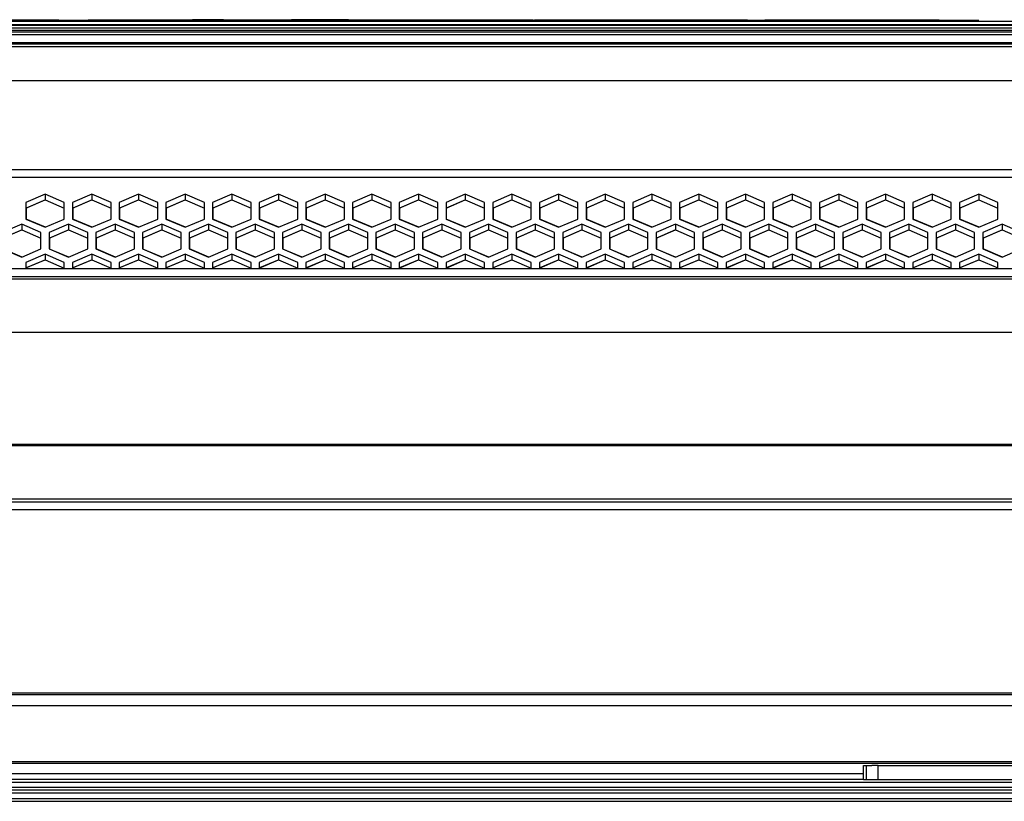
# Model space of a CAD drawing. Header units: millimetres. Extents: x -761 to 834, y -147 to 56.
# Tile 22 of 30: x 397 to 577, y -121 to 22. Entities that reach past the tile are written whole.
import ezdxf

# ---------------------------------------------------------------- set-up
doc = ezdxf.new("R2010")
doc.units = ezdxf.units.MM

# ---------------------------------------------------------------- blocks, each defined once
blk = doc.blocks.new('Gehaeusedeckel-oben__17', base_point=(-583.29, -23.73))
at = {"color": 1, "linetype": 'Continuous'}
for p, q in [((638.89, 16.56), (-566.14, 16.56)), ((646.78, 10.42), (125.45, 10.42)), ((646.78, 10.42), (125.45, 10.42)), ((-583.21, -5.76), (655.96, -5.76)), ((-583.29, -7.17), (656.03, -7.17))]:
    blk.add_line(p, q, dxfattribs=at)
at = {"color": 7, "linetype": 'Continuous'}
for p, q in [((638.89, 16.56), (-566.14, 16.56)), ((401.87, -10.26), (398.37, -11.75)), ((405.37, -11.75), (401.87, -10.26)), ((401.87, -10.26), (401.87, -11.28)), ((410.37, -10.26), (406.87, -11.75)), ((410.37, -10.26), (410.37, -11.28)), ((413.87, -11.75), (410.37, -10.26)), ((418.87, -10.26), (415.37, -11.75)), ((418.87, -10.26), (418.87, -11.28)), ((422.37, -11.75), (418.87, -10.26)), ((427.37, -10.26), (423.87, -11.75)), ((430.87, -11.75), (427.37, -10.26)), ((427.37, -10.26), (427.37, -11.28)), ((435.87, -10.26), (432.37, -11.75)), ((439.37, -11.75), (435.87, -10.26)), ((435.87, -10.26), (435.87, -11.28)), ((444.37, -10.26), (440.87, -11.75)), ((444.37, -10.26), (444.37, -11.28)), ((447.87, -11.75), (444.37, -10.26)), ((452.87, -10.26), (449.37, -11.75)), ((452.87, -10.26), (452.87, -11.28)), ((456.37, -11.75), (452.87, -10.26)), ((461.37, -10.26), (457.87, -11.75)), ((464.87, -11.75), (461.37, -10.26)), ((461.37, -10.26), (461.37, -11.28)), ((469.87, -10.26), (466.37, -11.75)), ((469.87, -10.26), (469.87, -11.28)), ((473.37, -11.75), (469.87, -10.26)), ((478.37, -10.26), (474.87, -11.75)), ((481.87, -11.75), (478.37, -10.26)), ((478.37, -10.26), (478.37, -11.28)), ((486.87, -10.26), (483.37, -11.75)), ((486.87, -10.26), (486.87, -11.28)), ((490.37, -11.75), (486.87, -10.26)), ((495.37, -10.26), (491.87, -11.75)), ((498.87, -11.75), (495.37, -10.26)), ((495.37, -10.26), (495.37, -11.28)), ((503.87, -10.26), (500.37, -11.75)), ((503.87, -10.26), (503.87, -11.28)), ((507.37, -11.75), (503.87, -10.26)), ((512.38, -10.26), (508.88, -11.75)), ((515.88, -11.75), (512.38, -10.26)), ((512.38, -10.26), (512.38, -11.28)), ((520.88, -10.26), (517.38, -11.75)), ((524.38, -11.75), (520.88, -10.26)), ((520.88, -10.26), (520.88, -11.28)), ((529.38, -10.26), (525.88, -11.75)), ((532.88, -11.75), (529.38, -10.26)), ((529.38, -10.26), (529.38, -11.28)), ((537.88, -10.26), (534.38, -11.75)), ((541.38, -11.75), (537.88, -10.26)), ((537.88, -10.26), (537.88, -11.28)), ((546.38, -10.26), (542.88, -11.75)), ((549.88, -11.75), (546.38, -10.26)), ((546.38, -10.26), (546.38, -11.28)), ((554.88, -10.26), (551.38, -11.75)), ((558.38, -11.75), (554.88, -10.26)), ((554.88, -10.26), (554.88, -11.28)), ((563.38, -10.26), (559.88, -11.75)), ((563.38, -10.26), (563.38, -11.28)), ((566.88, -11.75), (563.38, -10.26)), ((571.88, -10.26), (568.38, -11.75)), ((571.88, -10.26), (571.88, -11.28)), ((575.38, -11.75), (571.88, -10.26)), ((398.37, -12.78), (401.87, -11.28)), ((398.37, -11.75), (398.37, -14.76)), ((401.87, -11.28), (405.37, -12.78)), ((405.37, -14.76), (405.37, -11.75)), ((406.87, -12.78), (410.37, -11.28)), ((406.87, -11.75), (406.87, -14.76)), ((410.37, -11.28), (413.87, -12.78)), ((413.87, -14.76), (413.87, -11.75)), ((415.37, -12.78), (418.87, -11.28)), ((415.37, -11.75), (415.37, -14.76)), ((418.87, -11.28), (422.37, -12.78)), ((422.37, -14.76), (422.37, -11.75)), ((423.87, -12.78), (427.37, -11.28)), ((423.87, -11.75), (423.87, -14.76)), ((427.37, -11.28), (430.87, -12.78)), ((430.87, -14.76), (430.87, -11.75)), ((432.37, -12.78), (435.87, -11.28)), ((432.37, -11.75), (432.37, -14.76)), ((435.87, -11.28), (439.37, -12.78)), ((439.37, -14.76), (439.37, -11.75)), ((440.87, -12.78), (444.37, -11.28)), ((440.87, -11.75), (440.87, -14.76)), ((444.37, -11.28), (447.87, -12.78)), ((447.87, -14.76), (447.87, -11.75)), ((449.37, -12.78), (452.87, -11.28)), ((449.37, -11.75), (449.37, -14.76)), ((452.87, -11.28), (456.37, -12.78)), ((456.37, -14.76), (456.37, -11.75)), ((457.87, -12.78), (461.37, -11.28)), ((457.87, -11.75), (457.87, -14.76)), ((461.37, -11.28), (464.87, -12.78)), ((464.87, -14.76), (464.87, -11.75)), ((466.37, -12.78), (469.87, -11.28)), ((466.37, -11.75), (466.37, -14.76)), ((469.87, -11.28), (473.37, -12.78)), ((473.37, -14.76), (473.37, -11.75)), ((474.87, -12.78), (478.37, -11.28)), ((474.87, -11.75), (474.87, -14.76)), ((478.37, -11.28), (481.87, -12.78)), ((481.87, -14.76), (481.87, -11.75)), ((483.37, -12.78), (486.87, -11.28)), ((483.37, -11.75), (483.37, -14.76)), ((486.87, -11.28), (490.37, -12.78)), ((490.37, -14.76), (490.37, -11.75)), ((491.87, -12.78), (495.37, -11.28)), ((491.87, -11.75), (491.87, -14.76)), ((495.37, -11.28), (498.87, -12.78)), ((498.87, -14.76), (498.87, -11.75)), ((500.37, -12.78), (503.87, -11.28)), ((500.37, -11.75), (500.37, -14.76)), ((503.87, -11.28), (507.37, -12.78)), ((507.37, -14.76), (507.37, -11.75)), ((508.88, -12.78), (512.38, -11.28)), ((508.88, -11.75), (508.88, -14.76)), ((512.38, -11.28), (515.88, -12.78)), ((515.88, -14.76), (515.88, -11.75)), ((517.38, -12.78), (520.88, -11.28)), ((517.38, -11.75), (517.38, -14.76)), ((520.88, -11.28), (524.38, -12.78)), ((524.38, -14.76), (524.38, -11.75)), ((525.88, -12.78), (529.38, -11.28)), ((525.88, -11.75), (525.88, -14.76)), ((529.38, -11.28), (532.88, -12.78)), ((532.88, -14.76), (532.88, -11.75)), ((534.38, -12.78), (537.88, -11.28)), ((534.38, -11.75), (534.38, -14.76)), ((537.88, -11.28), (541.38, -12.78)), ((541.38, -14.76), (541.38, -11.75)), ((542.88, -12.78), (546.38, -11.28)), ((542.88, -11.75), (542.88, -14.76)), ((546.38, -11.28), (549.88, -12.78)), ((549.88, -14.76), (549.88, -11.75)), ((551.38, -12.78), (554.88, -11.28)), ((551.38, -11.75), (551.38, -14.76)), ((554.88, -11.28), (558.38, -12.78)), ((558.38, -14.76), (558.38, -11.75)), ((559.88, -12.78), (563.38, -11.28)), ((559.88, -11.75), (559.88, -14.76)), ((563.38, -11.28), (566.88, -12.78)), ((566.88, -14.76), (566.88, -11.75)), ((568.38, -12.78), (571.88, -11.28)), ((568.38, -11.75), (568.38, -14.76)), ((571.88, -11.28), (575.38, -12.78)), ((575.38, -14.76), (575.38, -11.75)), ((397.62, -15.72), (394.12, -17.21)), ((401.12, -17.21), (397.62, -15.72)), ((397.62, -15.72), (397.62, -16.74)), ((398.37, -14.76), (401.87, -16.25)), ((401.87, -16.25), (405.37, -14.76)), ((406.12, -15.72), (402.62, -17.21)), ((406.12, -15.72), (406.12, -16.74)), ((409.62, -17.21), (406.12, -15.72)), ((406.87, -14.76), (410.37, -16.25)), ((410.37, -16.25), (413.87, -14.76)), ((414.62, -15.72), (411.12, -17.21)), ((418.12, -17.21), (414.62, -15.72)), ((414.62, -15.72), (414.62, -16.74)), ((415.37, -14.76), (418.87, -16.25)), ((418.87, -16.25), (422.37, -14.76)), ((423.12, -15.72), (419.62, -17.21)), ((426.62, -17.21), (423.12, -15.72)), ((423.12, -15.72), (423.12, -16.74)), ((423.87, -14.76), (427.37, -16.25)), ((427.37, -16.25), (430.87, -14.76)), ((431.62, -15.72), (428.12, -17.21)), ((435.12, -17.21), (431.62, -15.72)), ((431.62, -15.72), (431.62, -16.74)), ((432.37, -14.76), (435.87, -16.25)), ((435.87, -16.25), (439.37, -14.76)), ((440.12, -15.72), (436.62, -17.21)), ((440.12, -15.72), (440.12, -16.74)), ((443.62, -17.21), (440.12, -15.72)), ((440.87, -14.76), (444.37, -16.25)), ((444.37, -16.25), (447.87, -14.76)), ((448.62, -15.72), (445.12, -17.21)), ((452.12, -17.21), (448.62, -15.72)), ((448.62, -15.72), (448.62, -16.74)), ((449.37, -14.76), (452.87, -16.25)), ((452.87, -16.25), (456.37, -14.76)), ((457.12, -15.72), (453.62, -17.21)), ((460.62, -17.21), (457.12, -15.72)), ((457.12, -15.72), (457.12, -16.74)), ((457.87, -14.76), (461.37, -16.25)), ((461.37, -16.25), (464.87, -14.76)), ((465.62, -15.72), (462.12, -17.21)), ((465.62, -15.72), (465.62, -16.74)), ((469.12, -17.21), (465.62, -15.72)), ((466.37, -14.76), (469.87, -16.25)), ((469.87, -16.25), (473.37, -14.76)), ((474.12, -15.72), (470.62, -17.21)), ((474.12, -15.72), (474.12, -16.74)), ((477.62, -17.21), (474.12, -15.72)), ((474.87, -14.76), (478.37, -16.25)), ((478.37, -16.25), (481.87, -14.76)), ((482.62, -15.72), (479.12, -17.21)), ((486.12, -17.21), (482.62, -15.72)), ((482.62, -15.72), (482.62, -16.74)), ((483.37, -14.76), (486.87, -16.25)), ((486.87, -16.25), (490.37, -14.76)), ((491.12, -15.72), (487.62, -17.21)), ((491.12, -15.72), (491.12, -16.74)), ((494.62, -17.21), (491.12, -15.72)), ((491.87, -14.76), (495.37, -16.25)), ((495.37, -16.25), (498.87, -14.76)), ((499.62, -15.72), (496.12, -17.21)), ((499.62, -15.72), (499.62, -16.74)), ((503.12, -17.21), (499.62, -15.72)), ((500.37, -14.76), (503.87, -16.25)), ((503.87, -16.25), (507.37, -14.76)), ((508.13, -15.72), (504.63, -17.21)), ((508.13, -15.72), (508.13, -16.74)), ((511.63, -17.21), (508.13, -15.72)), ((508.88, -14.76), (512.38, -16.25)), ((512.38, -16.25), (515.88, -14.76)), ((516.63, -15.72), (513.13, -17.21)), ((516.63, -15.72), (516.63, -16.74)), ((520.13, -17.21), (516.63, -15.72)), ((517.38, -14.76), (520.88, -16.25)), ((520.88, -16.25), (524.38, -14.76)), ((525.13, -15.72), (521.63, -17.21)), ((525.13, -15.72), (525.13, -16.74)), ((528.63, -17.21), (525.13, -15.72)), ((525.88, -14.76), (529.38, -16.25)), ((529.38, -16.25), (532.88, -14.76)), ((533.63, -15.72), (530.13, -17.21)), ((533.63, -15.72), (533.63, -16.74)), ((537.13, -17.21), (533.63, -15.72)), ((534.38, -14.76), (537.88, -16.25)), ((537.88, -16.25), (541.38, -14.76)), ((542.13, -15.72), (538.63, -17.21)), ((545.63, -17.21), (542.13, -15.72)), ((542.13, -15.72), (542.13, -16.74)), ((542.88, -14.76), (546.38, -16.25)), ((546.38, -16.25), (549.88, -14.76)), ((550.63, -15.72), (547.13, -17.21)), ((554.13, -17.21), (550.63, -15.72)), ((550.63, -15.72), (550.63, -16.74)), ((551.38, -14.76), (554.88, -16.25)), ((554.88, -16.25), (558.38, -14.76)), ((559.13, -15.72), (555.63, -17.21)), ((559.13, -15.72), (559.13, -16.74)), ((562.63, -17.21), (559.13, -15.72)), ((559.88, -14.76), (563.38, -16.25)), ((563.38, -16.25), (566.88, -14.76)), ((567.63, -15.72), (564.13, -17.21)), ((571.13, -17.21), (567.63, -15.72)), ((567.63, -15.72), (567.63, -16.74)), ((568.38, -14.76), (571.88, -16.25)), ((571.88, -16.25), (575.38, -14.76)), ((576.13, -15.72), (572.63, -17.21)), ((579.63, -17.21), (576.13, -15.72)), ((576.13, -15.72), (576.13, -16.74)), ((394.12, -18.23), (397.62, -16.74)), ((397.62, -16.74), (401.12, -18.23)), ((401.12, -20.2), (401.12, -17.21)), ((402.62, -18.23), (406.12, -16.74)), ((402.62, -17.21), (402.62, -20.2)), ((406.12, -16.74), (409.62, -18.23)), ((409.62, -20.2), (409.62, -17.21)), ((411.12, -18.23), (414.62, -16.74)), ((411.12, -17.21), (411.12, -20.2)), ((414.62, -16.74), (418.12, -18.23)), ((418.12, -20.2), (418.12, -17.21)), ((419.62, -18.23), (423.12, -16.74)), ((419.62, -17.21), (419.62, -20.2)), ((423.12, -16.74), (426.62, -18.23)), ((426.62, -20.2), (426.62, -17.21)), ((428.12, -18.23), (431.62, -16.74)), ((428.12, -17.21), (428.12, -20.2)), ((431.62, -16.74), (435.12, -18.23)), ((435.12, -20.2), (435.12, -17.21)), ((436.62, -18.23), (440.12, -16.74)), ((436.62, -17.21), (436.62, -20.2)), ((440.12, -16.74), (443.62, -18.23)), ((443.62, -20.2), (443.62, -17.21)), ((445.12, -18.23), (448.62, -16.74)), ((445.12, -17.21), (445.12, -20.2)), ((448.62, -16.74), (452.12, -18.23)), ((452.12, -20.2), (452.12, -17.21)), ((453.62, -18.23), (457.12, -16.74)), ((453.62, -17.21), (453.62, -20.2)), ((457.12, -16.74), (460.62, -18.23)), ((460.62, -20.2), (460.62, -17.21)), ((462.12, -18.23), (465.62, -16.74)), ((462.12, -17.21), (462.12, -20.2)), ((465.62, -16.74), (469.12, -18.23)), ((469.12, -20.2), (469.12, -17.21)), ((470.62, -18.23), (474.12, -16.74)), ((470.62, -17.21), (470.62, -20.2)), ((474.12, -16.74), (477.62, -18.23)), ((477.62, -20.2), (477.62, -17.21)), ((479.12, -18.23), (482.62, -16.74)), ((479.12, -17.21), (479.12, -20.2)), ((482.62, -16.74), (486.12, -18.23)), ((486.12, -20.2), (486.12, -17.21)), ((487.62, -18.23), (491.12, -16.74)), ((487.62, -17.21), (487.62, -20.2)), ((491.12, -16.74), (494.62, -18.23)), ((494.62, -20.2), (494.62, -17.21)), ((496.12, -18.23), (499.62, -16.74)), ((496.12, -17.21), (496.12, -20.2)), ((499.62, -16.74), (503.12, -18.23)), ((503.12, -20.2), (503.12, -17.21)), ((504.63, -18.23), (508.13, -16.74)), ((504.63, -17.21), (504.63, -20.2)), ((508.13, -16.74), (511.63, -18.23)), ((511.63, -20.2), (511.63, -17.21)), ((513.13, -18.23), (516.63, -16.74)), ((513.13, -17.21), (513.13, -20.2)), ((516.63, -16.74), (520.13, -18.23)), ((520.13, -20.2), (520.13, -17.21)), ((521.63, -18.23), (525.13, -16.74)), ((521.63, -17.21), (521.63, -20.2)), ((525.13, -16.74), (528.63, -18.23)), ((528.63, -20.2), (528.63, -17.21)), ((530.13, -18.23), (533.63, -16.74)), ((530.13, -17.21), (530.13, -20.2)), ((533.63, -16.74), (537.13, -18.23)), ((537.13, -20.2), (537.13, -17.21)), ((538.63, -18.23), (542.13, -16.74)), ((538.63, -17.21), (538.63, -20.2)), ((542.13, -16.74), (545.63, -18.23)), ((545.63, -20.2), (545.63, -17.21)), ((547.13, -18.23), (550.63, -16.74)), ((547.13, -17.21), (547.13, -20.2)), ((550.63, -16.74), (554.13, -18.23)), ((554.13, -20.2), (554.13, -17.21)), ((555.63, -18.23), (559.13, -16.74)), ((555.63, -17.21), (555.63, -20.2)), ((559.13, -16.74), (562.63, -18.23)), ((562.63, -20.2), (562.63, -17.21)), ((564.13, -18.23), (567.63, -16.74)), ((564.13, -17.21), (564.13, -20.2)), ((567.63, -16.74), (571.13, -18.23)), ((571.13, -20.2), (571.13, -17.21)), ((572.63, -18.23), (576.13, -16.74)), ((572.63, -17.21), (572.63, -20.2)), ((576.13, -16.74), (579.63, -18.23)), ((394.12, -20.2), (397.62, -21.69)), ((397.62, -21.69), (401.12, -20.2)), ((401.87, -21.16), (398.37, -22.65)), ((405.37, -22.65), (401.87, -21.16)), ((401.87, -21.16), (401.87, -22.18)), ((402.62, -20.2), (406.12, -21.69)), ((406.12, -21.69), (409.62, -20.2)), ((410.37, -21.16), (406.87, -22.65)), ((410.37, -21.16), (410.37, -22.18)), ((413.87, -22.65), (410.37, -21.16)), ((411.12, -20.2), (414.62, -21.69)), ((414.62, -21.69), (418.12, -20.2)), ((418.87, -21.16), (415.37, -22.65)), ((422.37, -22.65), (418.87, -21.16)), ((418.87, -21.16), (418.87, -22.18)), ((419.62, -20.2), (423.12, -21.69)), ((423.12, -21.69), (426.62, -20.2)), ((427.37, -21.16), (423.87, -22.65)), ((427.37, -21.16), (427.37, -22.18)), ((430.87, -22.65), (427.37, -21.16)), ((428.12, -20.2), (431.62, -21.69)), ((431.62, -21.69), (435.12, -20.2)), ((435.87, -21.16), (432.37, -22.65)), ((439.37, -22.65), (435.87, -21.16)), ((435.87, -21.16), (435.87, -22.18)), ((436.62, -20.2), (440.12, -21.69)), ((440.12, -21.69), (443.62, -20.2)), ((444.37, -21.16), (440.87, -22.65)), ((447.87, -22.65), (444.37, -21.16)), ((444.37, -21.16), (444.37, -22.18)), ((445.12, -20.2), (448.62, -21.69)), ((448.62, -21.69), (452.12, -20.2)), ((452.87, -21.16), (449.37, -22.65)), ((452.87, -21.16), (452.87, -22.18)), ((456.37, -22.65), (452.87, -21.16)), ((453.62, -20.2), (457.12, -21.69)), ((457.12, -21.69), (460.62, -20.2)), ((461.37, -21.16), (457.87, -22.65)), ((461.37, -21.16), (461.37, -22.18)), ((464.87, -22.65), (461.37, -21.16)), ((462.12, -20.2), (465.62, -21.69)), ((465.62, -21.69), (469.12, -20.2)), ((469.87, -21.16), (466.37, -22.65)), ((473.37, -22.65), (469.87, -21.16)), ((469.87, -21.16), (469.87, -22.18)), ((470.62, -20.2), (474.12, -21.69)), ((474.12, -21.69), (477.62, -20.2)), ((478.37, -21.16), (474.87, -22.65)), ((481.87, -22.65), (478.37, -21.16)), ((478.37, -21.16), (478.37, -22.18)), ((479.12, -20.2), (482.62, -21.69)), ((482.62, -21.69), (486.12, -20.2)), ((486.87, -21.16), (483.37, -22.65)), ((490.37, -22.65), (486.87, -21.16)), ((486.87, -21.16), (486.87, -22.18)), ((487.62, -20.2), (491.12, -21.69)), ((491.12, -21.69), (494.62, -20.2)), ((495.37, -21.16), (491.87, -22.65)), ((498.87, -22.65), (495.37, -21.16)), ((495.37, -21.16), (495.37, -22.18)), ((496.12, -20.2), (499.62, -21.69)), ((499.62, -21.69), (503.12, -20.2)), ((503.87, -21.16), (500.37, -22.65)), ((503.87, -21.16), (503.87, -22.18)), ((507.37, -22.65), (503.87, -21.16)), ((504.63, -20.2), (508.13, -21.69)), ((508.13, -21.69), (511.63, -20.2)), ((512.38, -21.16), (508.88, -22.65)), ((512.38, -21.16), (512.38, -22.18)), ((515.88, -22.65), (512.38, -21.16)), ((513.13, -20.2), (516.63, -21.69)), ((516.63, -21.69), (520.13, -20.2)), ((520.88, -21.16), (517.38, -22.65)), ((520.88, -21.16), (520.88, -22.18)), ((524.38, -22.65), (520.88, -21.16)), ((521.63, -20.2), (525.13, -21.69)), ((525.13, -21.69), (528.63, -20.2)), ((529.38, -21.16), (525.88, -22.65)), ((532.88, -22.65), (529.38, -21.16)), ((529.38, -21.16), (529.38, -22.18)), ((530.13, -20.2), (533.63, -21.69)), ((533.63, -21.69), (537.13, -20.2)), ((537.88, -21.16), (534.38, -22.65)), ((541.38, -22.65), (537.88, -21.16)), ((537.88, -21.16), (537.88, -22.18)), ((538.63, -20.2), (542.13, -21.69)), ((542.13, -21.69), (545.63, -20.2)), ((546.38, -21.16), (542.88, -22.65)), ((546.38, -21.16), (546.38, -22.18)), ((549.88, -22.65), (546.38, -21.16)), ((547.13, -20.2), (550.63, -21.69)), ((550.63, -21.69), (554.13, -20.2)), ((554.88, -21.16), (551.38, -22.65)), ((554.88, -21.16), (554.88, -22.18)), ((558.38, -22.65), (554.88, -21.16)), ((555.63, -20.2), (559.13, -21.69)), ((559.13, -21.69), (562.63, -20.2)), ((563.38, -21.16), (559.88, -22.65)), ((563.38, -21.16), (563.38, -22.18)), ((566.88, -22.65), (563.38, -21.16)), ((564.13, -20.2), (567.63, -21.69)), ((567.63, -21.69), (571.13, -20.2)), ((571.88, -21.16), (568.38, -22.65)), ((575.38, -22.65), (571.88, -21.16)), ((571.88, -21.16), (571.88, -22.18)), ((572.63, -20.2), (576.13, -21.69)), ((576.13, -21.69), (579.63, -20.2)), ((398.37, -23.67), (401.87, -22.18)), ((398.37, -22.65), (398.37, -23.67)), ((401.87, -22.18), (405.37, -23.72)), ((405.37, -23.72), (405.37, -22.65)), ((406.87, -23.67), (410.37, -22.18)), ((406.87, -22.65), (406.87, -23.67)), ((410.37, -22.18), (413.87, -23.72)), ((413.87, -23.72), (413.87, -22.65)), ((415.37, -23.67), (418.87, -22.18)), ((415.37, -22.65), (415.37, -23.67)), ((418.87, -22.18), (422.37, -23.72)), ((422.37, -23.72), (422.37, -22.65)), ((423.87, -23.67), (427.37, -22.18)), ((423.87, -22.65), (423.87, -23.67)), ((427.37, -22.18), (430.87, -23.72)), ((430.87, -23.72), (430.87, -22.65)), ((432.37, -23.67), (435.87, -22.18)), ((432.37, -22.65), (432.37, -23.67)), ((435.87, -22.18), (439.37, -23.72)), ((439.37, -23.72), (439.37, -22.65)), ((440.87, -23.72), (444.37, -22.18)), ((440.87, -22.65), (440.87, -23.72)), ((444.37, -22.18), (447.87, -23.72)), ((447.87, -23.72), (447.87, -22.65)), ((449.37, -23.72), (452.87, -22.18)), ((449.37, -22.65), (449.37, -23.72)), ((452.87, -22.18), (456.37, -23.72)), ((456.37, -23.72), (456.37, -22.65)), ((457.87, -23.67), (461.37, -22.18)), ((457.87, -22.65), (457.87, -23.67)), ((461.37, -22.18), (464.87, -23.67)), ((464.87, -23.67), (464.87, -22.65)), ((466.37, -23.72), (469.87, -22.18)), ((466.37, -22.65), (466.37, -23.72)), ((469.87, -22.18), (473.37, -23.72)), ((473.37, -23.72), (473.37, -22.65)), ((474.87, -23.72), (478.37, -22.18)), ((474.87, -22.65), (474.87, -23.72)), ((478.37, -22.18), (481.87, -23.72)), ((481.87, -23.72), (481.87, -22.65)), ((483.37, -23.67), (486.87, -22.18)), ((483.37, -22.65), (483.37, -23.67)), ((486.87, -22.18), (490.37, -23.72)), ((490.37, -23.72), (490.37, -22.65)), ((491.87, -23.72), (495.37, -22.18)), ((491.87, -22.65), (491.87, -23.72)), ((495.37, -22.18), (498.87, -23.72)), ((498.87, -23.72), (498.87, -22.65)), ((500.37, -23.72), (503.87, -22.18)), ((500.37, -22.65), (500.37, -23.72)), ((503.87, -22.18), (507.37, -23.72)), ((507.37, -23.72), (507.37, -22.65)), ((508.88, -23.67), (512.38, -22.18)), ((508.88, -22.65), (508.88, -23.67)), ((512.38, -22.18), (515.88, -23.67)), ((515.88, -23.67), (515.88, -22.65)), ((517.38, -23.67), (520.88, -22.18)), ((517.38, -22.65), (517.38, -23.67)), ((520.88, -22.18), (524.38, -23.67)), ((524.38, -23.67), (524.38, -22.65)), ((525.88, -23.72), (529.38, -22.18)), ((525.88, -22.65), (525.88, -23.72)), ((529.38, -22.18), (532.88, -23.72)), ((532.88, -23.72), (532.88, -22.65)), ((534.38, -23.72), (537.88, -22.18)), ((534.38, -22.65), (534.38, -23.72)), ((537.88, -22.18), (541.38, -23.72)), ((541.38, -23.72), (541.38, -22.65)), ((542.88, -23.67), (546.38, -22.18)), ((542.88, -22.65), (542.88, -23.67)), ((546.38, -22.18), (549.88, -23.72)), ((549.88, -23.72), (549.88, -22.65)), ((551.38, -23.72), (554.88, -22.18)), ((551.38, -22.65), (551.38, -23.72)), ((554.88, -22.18), (558.38, -23.72)), ((558.38, -23.72), (558.38, -22.65)), ((559.88, -23.67), (563.38, -22.18)), ((559.88, -22.65), (559.88, -23.67)), ((563.38, -22.18), (566.88, -23.72)), ((566.88, -23.72), (566.88, -22.65)), ((568.38, -23.67), (571.88, -22.18)), ((568.38, -22.65), (568.38, -23.67)), ((571.88, -22.18), (575.38, -23.67)), ((575.38, -23.67), (575.38, -22.65))]:
    blk.add_line(p, q, dxfattribs=at)
blk = doc.blocks.new('Fuehrung__19', base_point=(-565.02, 17.13))
at = {"color": 1, "linetype": 'Continuous'}
for p, q in [((601.87, 20.58), (-529.13, 20.58)), ((-529.13, 18.86), (601.87, 18.86)), ((-565.02, 17.13), (637.77, 17.13)), ((-560.97, 17.4), (633.72, 17.4))]:
    blk.add_line(p, q, dxfattribs=at)
at = {"color": 7, "linetype": 'Continuous'}
blk.add_line((601.87, 21.22), (42.97, 21.22), dxfattribs=at)
blk = doc.blocks.new('Dekorleiste_1__21', base_point=(-529.13, 19.24))
at = {"color": 1, "linetype": 'Continuous'}
for p, q in [((-529.13, 20.53), (601.87, 20.53)), ((-529.13, 20.04), (601.87, 20.04)), ((-529.13, 19.61), (601.87, 19.61)), ((601.87, 19.24), (-529.13, 19.24))]:
    blk.add_line(p, q, dxfattribs=at)
at = {"color": 7, "linetype": 'Continuous'}
for p, q in [((-529.13, 20.53), (601.87, 20.53)), ((601.87, 19.24), (-529.13, 19.24))]:
    blk.add_line(p, q, dxfattribs=at)
blk = doc.blocks.new('Gehaeusedeckel-unten-100-Jahre__23', base_point=(-196.61, -23.67))
at = {"color": 7, "linetype": 'Continuous'}
for p, q in [((401.93, -11.28), (398.43, -12.78)), ((410.43, -11.28), (406.93, -12.78)), ((418.93, -11.28), (415.43, -12.78)), ((427.43, -11.28), (423.93, -12.78)), ((435.93, -11.28), (432.43, -12.78)), ((444.43, -11.28), (440.93, -12.78)), ((452.93, -11.28), (449.43, -12.78)), ((461.43, -11.28), (457.93, -12.78)), ((469.93, -11.28), (466.43, -12.78)), ((478.43, -11.28), (474.93, -12.78)), ((486.93, -11.28), (483.43, -12.78)), ((495.43, -11.28), (491.93, -12.78)), ((503.93, -11.28), (500.43, -12.78)), ((512.44, -11.28), (508.94, -12.78)), ((520.94, -11.28), (517.44, -12.78)), ((529.44, -11.28), (525.94, -12.78)), ((537.94, -11.28), (534.44, -12.78)), ((546.44, -11.28), (542.94, -12.78)), ((554.94, -11.28), (551.44, -12.78)), ((563.44, -11.28), (559.94, -12.78)), ((571.94, -11.28), (568.44, -12.78)), ((398.43, -12.78), (398.43, -14.78)), ((406.93, -12.78), (406.93, -14.78)), ((415.43, -12.78), (415.43, -14.76)), ((423.93, -12.78), (423.93, -14.78)), ((432.43, -12.78), (432.43, -14.76)), ((440.93, -12.78), (440.93, -14.78)), ((449.43, -12.78), (449.43, -14.76)), ((457.93, -12.78), (457.93, -14.76)), ((466.43, -12.78), (466.43, -14.78)), ((474.93, -12.78), (474.93, -14.76)), ((483.43, -12.78), (483.43, -14.76)), ((491.93, -12.78), (491.93, -14.78)), ((500.43, -12.78), (500.43, -14.78)), ((508.94, -12.78), (508.94, -14.78)), ((517.44, -12.78), (517.44, -14.76)), ((525.94, -12.78), (525.94, -14.78)), ((534.44, -12.78), (534.44, -14.78)), ((542.94, -12.78), (542.94, -14.76)), ((551.44, -12.78), (551.44, -14.78)), ((559.94, -12.78), (559.94, -14.78)), ((568.44, -12.78), (568.44, -14.78)), ((401.93, -16.25), (398.43, -14.78)), ((410.43, -16.25), (406.93, -14.78)), ((418.93, -16.25), (415.43, -14.76)), ((427.43, -16.25), (423.93, -14.78)), ((435.93, -16.25), (432.43, -14.76)), ((444.43, -16.25), (440.93, -14.78)), ((452.93, -16.25), (449.43, -14.76)), ((461.43, -16.25), (457.93, -14.76)), ((469.93, -16.25), (466.43, -14.78)), ((478.43, -16.25), (474.93, -14.76)), ((486.93, -16.25), (483.43, -14.76)), ((495.43, -16.25), (491.93, -14.78)), ((503.93, -16.25), (500.43, -14.78)), ((512.44, -16.25), (508.94, -14.78)), ((520.94, -16.25), (517.44, -14.76)), ((529.44, -16.25), (525.94, -14.78)), ((537.94, -16.25), (534.44, -14.78)), ((546.44, -16.25), (542.94, -14.76)), ((554.94, -16.25), (551.44, -14.78)), ((563.44, -16.25), (559.94, -14.78)), ((571.94, -16.25), (568.44, -14.78)), ((397.68, -16.74), (394.18, -18.23)), ((406.18, -16.74), (402.68, -18.23)), ((414.68, -16.74), (411.18, -18.23)), ((423.18, -16.74), (419.68, -18.23)), ((431.68, -16.74), (428.18, -18.23)), ((440.18, -16.74), (436.68, -18.23)), ((448.68, -16.74), (445.18, -18.23)), ((457.18, -16.74), (453.68, -18.23)), ((465.68, -16.74), (462.18, -18.23)), ((474.18, -16.74), (470.68, -18.23)), ((482.68, -16.74), (479.18, -18.23)), ((491.18, -16.74), (487.68, -18.23)), ((499.68, -16.74), (496.18, -18.23)), ((508.19, -16.74), (504.69, -18.23)), ((516.69, -16.74), (513.19, -18.23)), ((525.19, -16.74), (521.69, -18.23)), ((533.69, -16.74), (530.19, -18.23)), ((542.19, -16.74), (538.69, -18.23)), ((550.69, -16.74), (547.19, -18.23)), ((559.19, -16.74), (555.69, -18.23)), ((567.69, -16.74), (564.19, -18.23)), ((576.19, -16.74), (572.69, -18.23)), ((402.68, -18.23), (402.68, -20.22)), ((411.18, -18.23), (411.18, -20.2)), ((419.68, -18.23), (419.68, -20.22)), ((428.18, -18.23), (428.18, -20.2)), ((436.68, -18.23), (436.68, -20.22)), ((445.18, -18.23), (445.18, -20.22)), ((453.68, -18.23), (453.68, -20.2)), ((462.18, -18.23), (462.18, -20.2)), ((470.68, -18.23), (470.68, -20.2)), ((479.18, -18.23), (479.18, -20.22)), ((487.68, -18.23), (487.68, -20.2)), ((496.18, -18.23), (496.18, -20.22)), ((504.69, -18.23), (504.69, -20.22)), ((513.19, -18.23), (513.19, -20.22)), ((521.69, -18.23), (521.69, -20.2)), ((530.19, -18.23), (530.19, -20.2)), ((538.69, -18.23), (538.69, -20.2)), ((547.19, -18.23), (547.19, -20.22)), ((555.69, -18.23), (555.69, -20.22)), ((564.19, -18.23), (564.19, -20.22)), ((572.69, -18.23), (572.69, -20.2)), ((397.68, -21.69), (394.18, -20.2)), ((406.18, -21.69), (402.68, -20.22)), ((414.68, -21.69), (411.18, -20.2)), ((423.18, -21.69), (419.68, -20.22)), ((431.68, -21.69), (428.18, -20.2)), ((440.18, -21.69), (436.68, -20.22)), ((448.68, -21.69), (445.18, -20.22)), ((457.18, -21.69), (453.68, -20.2)), ((465.68, -21.69), (462.18, -20.2)), ((474.18, -21.69), (470.68, -20.2)), ((482.68, -21.69), (479.18, -20.22)), ((491.18, -21.69), (487.68, -20.2)), ((499.68, -21.69), (496.18, -20.22)), ((508.19, -21.69), (504.69, -20.22)), ((516.69, -21.69), (513.19, -20.22)), ((525.19, -21.69), (521.69, -20.2)), ((533.69, -21.69), (530.19, -20.2)), ((542.19, -21.69), (538.69, -20.2)), ((550.69, -21.69), (547.19, -20.22)), ((559.19, -21.69), (555.69, -20.22)), ((567.69, -21.69), (564.19, -20.22)), ((576.19, -21.69), (572.69, -20.2)), ((401.93, -22.18), (398.43, -23.67)), ((410.43, -22.18), (406.93, -23.67)), ((418.93, -22.18), (415.43, -23.67)), ((427.43, -22.18), (423.93, -23.67)), ((435.93, -22.18), (432.43, -23.67)), ((444.43, -22.18), (440.93, -23.67)), ((452.93, -22.18), (449.43, -23.67)), ((461.43, -22.18), (457.93, -23.67)), ((469.93, -22.18), (466.43, -23.67)), ((478.43, -22.18), (474.93, -23.67)), ((486.93, -22.18), (483.43, -23.67)), ((495.43, -22.18), (491.93, -23.67)), ((503.93, -22.18), (500.43, -23.67)), ((512.44, -22.18), (508.94, -23.67)), ((520.94, -22.18), (517.44, -23.67)), ((529.44, -22.18), (525.94, -23.67)), ((537.94, -22.18), (534.44, -23.67)), ((546.44, -22.18), (542.94, -23.67)), ((554.94, -22.18), (551.44, -23.67)), ((563.44, -22.18), (559.94, -23.67)), ((571.94, -22.18), (568.44, -23.67))]:
    blk.add_line(p, q, dxfattribs=at)
blk = doc.blocks.new('Etikett-Odin__26', base_point=(371.87, 21.42))
at = {"color": 7, "linetype": 'Continuous'}
for p, q in [((379.69, 21.53), (399.07, 21.53)), ((399.07, 21.53), (404.36, 21.53)), ((409.68, 21.53), (427.21, 21.53)), ((427.21, 21.53), (430.36, 21.53)), ((532.9, 21.53), (555.84, 21.53)), ((555.84, 21.53), (558.82, 21.53)), ((558.82, 21.53), (559.41, 21.53)), ((559.41, 21.53), (559.67, 21.53)), ((559.67, 21.53), (559.94, 21.53)), ((559.94, 21.53), (562.34, 21.53)), ((562.34, 21.53), (564.69, 21.53)), ((371.87, 21.42), (571.87, 21.42)), ((371.87, 21.42), (571.87, 21.42)), ((429.36, 21.51), (428.71, 21.51)), ((434.35, 21.51), (429.36, 21.51)), ((434.35, 21.51), (446.75, 21.51)), ((452.49, 21.51), (446.75, 21.51)), ((457.13, 21.51), (452.49, 21.51)), ((457.13, 21.51), (490.73, 21.51)), ((490.96, 21.51), (491.43, 21.51)), ((491.43, 21.51), (496.18, 21.51)), ((496.18, 21.51), (514.88, 21.51)), ((514.88, 21.51), (518.24, 21.51)), ((518.24, 21.51), (520.8, 21.51)), ((520.8, 21.51), (523.97, 21.51)), ((523.97, 21.51), (526.43, 21.51)), ((526.43, 21.51), (529.78, 21.51))]:
    blk.add_line(p, q, dxfattribs=at)
blk = doc.blocks.new('Rückdeckel-kpl___27', base_point=(-615.57, -23.73))
for name, p in [('Etikett-Odin__26', (371.87, 21.42)), ('Fuehrung__19', (-565.02, 17.13)), ('Dekorleiste_1__21', (-529.13, 19.24)), ('Gehaeusedeckel-oben__17', (-583.29, -23.73)), ('Gehaeusedeckel-unten-100-Jahre__23', (-196.61, -23.67))]:
    blk.add_blockref(name, p)
blk = doc.blocks.new('CFK-Haltebuegel', base_point=(-704.13, -68.11))
at = {"color": 7, "linetype": 'Continuous'}
for p, q in [((132.22, -23.78), (633.33, -23.78)), ((636.22, -25.72), (126.68, -25.72)), ((111.76, -55.72), (636.94, -55.72)), ((126.21, -65.72), (636.27, -65.72)), ((633.31, -67.72), (132.21, -67.69))]:
    blk.add_line(p, q, dxfattribs=at)
at = {"color": 1, "linetype": 'Continuous'}
for p, q in [((132.27, -25.22), (633.38, -25.22)), ((126.12, -35.37), (636.89, -35.37)), ((636.94, -56.06), (125.67, -56.06)), ((132.27, -66.22), (633.38, -66.22))]:
    blk.add_line(p, q, dxfattribs=at)
blk = doc.blocks.new('CFK-Haltebügel-kpl_', base_point=(-760.85, -147.06))
blk.add_blockref('CFK-Haltebuegel', (-704.13, -68.11))
blk = doc.blocks.new('Carbonbügel', base_point=(-760.85, -147.06))
blk.add_blockref('CFK-Haltebügel-kpl_', (-760.85, -147.06))
blk = doc.blocks.new('Gehaeuseprofil__50', base_point=(-574.13, -113.88))
at = {"color": 1, "linetype": 'Continuous'}
for p, q in [((646.87, -101.08), (-574.13, -101.08)), ((646.87, -103.38), (-574.13, -103.38)), ((646.87, -113.58), (-574.13, -113.58))]:
    blk.add_line(p, q, dxfattribs=at)
at = {"color": 7, "linetype": 'Continuous'}
for p, q in [((646.87, -101.38), (-574.13, -101.38)), ((646.87, -113.88), (-574.13, -113.88))]:
    blk.add_line(p, q, dxfattribs=at)
blk = doc.blocks.new('Gehaeuse-kpl___83', base_point=(-694.07, -123.58))
blk.add_blockref('Gehaeuseprofil__50', (-574.13, -113.88))
blk = doc.blocks.new('Montage-fuer-Funktionstest__84', base_point=(-694.07, -123.58))
blk.add_blockref('Gehaeuse-kpl___83', (-694.07, -123.58))
blk = doc.blocks.new('Diffusor-Rahmen-unten', base_point=(-574.13, -120.77))
at = {"color": 1, "linetype": 'Continuous'}
for p, q in [((-574.13, -117.27), (646.87, -117.27)), ((646.87, -118.27), (-574.13, -118.27)), ((646.87, -119.27), (-574.13, -119.27)), ((-574.13, -120.27), (646.87, -120.27))]:
    blk.add_line(p, q, dxfattribs=at)
at = {"color": 7, "linetype": 'Continuous'}
for p, q in [((646.87, -118.77), (-574.13, -118.77)), ((-574.13, -120.77), (646.87, -120.77))]:
    blk.add_line(p, q, dxfattribs=at)
blk = doc.blocks.new('Diffusor-Rahmen-oben', base_point=(-574.13, -116.77))
at = {"color": 7, "linetype": 'Continuous'}
for p, q in [((550.87, -115.77), (550.87, -114.27)), ((550.87, -114.27), (552.44, -114.27)), ((550.87, -116.77), (550.87, -115.77)), ((550.87, -116.77), (-478.13, -116.77)), ((550.87, -116.77), (551.14, -116.77)), ((551.14, -116.77), (551.37, -116.77))]:
    blk.add_line(p, q, dxfattribs=at)
at = {"color": 1, "linetype": 'Continuous'}
blk.add_line((550.87, -115.77), (-478.13, -115.77), dxfattribs=at)
blk = doc.blocks.new('Sicherungsoese-li', base_point=(551.37, -116.77))
at = {"color": 7, "linetype": 'Continuous'}
for p, q in [((551.37, -114.27), (551.37, -116.77)), ((552.61, -114.27), (552.44, -114.27)), ((553.54, -114.27), (552.61, -114.27)), ((553.54, -114.27), (613.77, -114.27)), ((613.77, -114.27), (641.37, -114.27)), ((641.37, -116.77), (641.37, -114.27)), ((551.37, -116.77), (553.54, -116.77)), ((553.54, -116.77), (613.77, -116.77)), ((613.77, -116.77), (641.37, -116.77))]:
    blk.add_line(p, q, dxfattribs=at)
at = {"color": 1, "linetype": 'Continuous'}
for p, q in [((553.54, -116.77), (553.54, -114.27)), ((613.77, -116.77), (613.77, -114.27))]:
    blk.add_line(p, q, dxfattribs=at)
blk = doc.blocks.new('Standard-Diffusor-kpl_', base_point=(-574.13, -121.31))
for name, p in [('Diffusor-Rahmen-oben', (-574.13, -116.77)), ('Sicherungsoese-li', (551.37, -116.77)), ('Diffusor-Rahmen-unten', (-574.13, -120.77))]:
    blk.add_blockref(name, p)
blk = doc.blocks.new('S360-C__85', base_point=(-760.85, -147.06))
for name, p in [('Carbonbügel', (-760.85, -147.06)), ('Montage-fuer-Funktionstest__84', (-694.07, -123.58)), ('Rückdeckel-kpl___27', (-615.57, -23.73)), ('Standard-Diffusor-kpl_', (-574.13, -121.31))]:
    blk.add_blockref(name, p)
blk = doc.blocks.new('DrfsichtA', base_point=(10, -77))
blk.add_blockref('S360-C__85', (-760.85, -147.06))

msp = doc.modelspace()

# ---------------------------------------------------------------- block references
msp.add_blockref('DrfsichtA', (10, -77))

doc.saveas('drawing.dxf')
